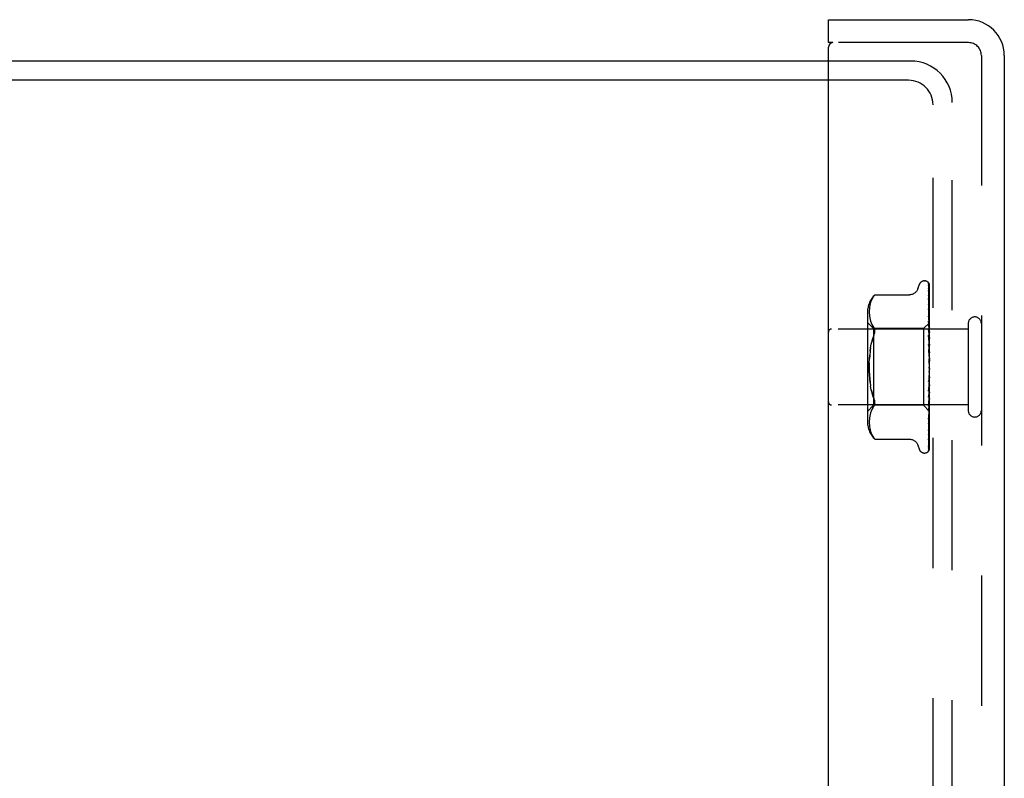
# Model space of a CAD drawing. Header units: inches. Extents: x 0 to 77.3, y 0 to 50.
# Tile 12 of 49: x 10.1 to 13.3, y 28.8 to 31.3. Entities that reach past the tile are written whole.
import ezdxf

# ---------------------------------------------------------------- set-up
doc = ezdxf.new("R2010")
doc.units = ezdxf.units.IN
doc.header["$LTSCALE"] = 4.25
doc.header["$MEASUREMENT"] = 0
doc.linetypes.add('HIDDEN', pattern=[0.2, 0.1, -0.1])
doc.layers.get('0').update_dxf_attribs({"linetype": 'CONTINUOUS'})
doc.layers.add('DEFAULT_2', color=8, linetype='HIDDEN')
doc.layers.add('FRONT_COVER', color=7, linetype='CONTINUOUS')

msp = doc.modelspace()

# ---------------------------------------------------------------- linework, layer by layer
at = {"color": 3, "linetype": 'Continuous'}
for p, q in [((12.739062, 31.134092), (3.261062, 31.134092)), ((12.739062, 31.071092), (3.287062, 31.071092))]:
    msp.add_line(p, q, dxfattribs=at)
at = {"layer": 'DEFAULT_2', "color": 8, "linetype": 'HIDDEN'}
for p, q in [((13.008062, 31.134092), (12.739062, 31.134092)), ((13.001062, 31.071092), (12.739062, 31.071092)), ((13.144062, 19.270092), (13.144062, 30.998092)), ((13.081062, 19.277092), (13.081062, 30.991092))]:
    msp.add_line(p, q, dxfattribs=at)
for centre, radius in [((13.008062, 30.998092), 0.136), ((13.001062, 30.991092), 0.08)]:
    msp.add_arc(centre, radius, 0, 90, dxfattribs=at)
at = {"layer": 'FRONT_COVER', "color": 7, "linetype": 'Continuous'}
for p, q in [((12.739062, 31.194092), (12.739062, 31.269092)), ((12.754062, 31.194092), (12.739062, 31.194092))]:
    msp.add_line(p, q, dxfattribs=at)
at = {"layer": 'FRONT_COVER', "color": 3, "linetype": 'Continuous'}
for p, q in [((12.739062, 31.269092), (13.197062, 31.269092)), ((12.739062, 19.089092), (12.739062, 31.179092)), ((13.314062, 31.152092), (13.314062, 19.116092))]:
    msp.add_line(p, q, dxfattribs=at)
at = {"layer": 'FRONT_COVER', "color": 8, "linetype": 'HIDDEN'}
for p, q in [((13.197062, 31.194092), (12.754062, 31.194092)), ((13.239062, 31.152092), (13.239062, 19.116092)), ((13.052566, 30.415342), (13.053395, 30.415342)), ((13.031429, 30.389334), (13.036904, 30.404376)), ((13.064234, 30.411148), (13.06431, 30.41105)), ((13.066419, 30.4065), (13.067419, 30.337664)), ((13.066419, 30.403434), (13.067728, 30.314249)), ((13.066419, 30.399713), (13.067419, 30.33243)), ((13.066419, 30.390627), (13.06742, 30.326118)), ((13.069062, 30.129517), (13.069062, 30.404357)), ((12.878788, 30.350835), (12.876802, 30.34535)), ((12.881263, 30.35616), (12.878768, 30.350787)), ((12.884334, 30.361281), (12.881249, 30.356133)), ((12.884326, 30.361269), (12.887973, 30.366235)), ((12.887973, 30.366235), (12.888553, 30.36692)), ((12.890469, 30.369114), (12.891076, 30.369783)), ((12.891411, 30.370143), (12.890878, 30.369567)), ((12.891411, 30.370143), (13.00393, 30.370143)), ((13.066408, 30.358074), (13.06642, 30.357903)), ((13.066419, 30.368539), (13.067094, 30.329047)), ((13.066419, 30.357908), (13.067729, 30.283041)), ((12.872639, 30.319279), (12.872559, 30.314316)), ((12.872927, 30.324237), (12.872635, 30.31917)), ((12.87343, 30.329368), (12.872918, 30.324122)), ((12.874214, 30.33462), (12.873416, 30.329255)), ((12.875322, 30.339997), (12.874196, 30.334516)), ((12.876824, 30.345419), (12.875301, 30.339909)), ((13.066501, 30.337592), (13.06642, 30.337978)), ((13.06642, 30.337967), (13.067094, 30.303753)), ((13.06642, 30.324396), (13.067729, 30.260482)), ((13.066427, 30.324306), (13.06642, 30.324391)), ((13.067094, 30.329047), (13.067729, 30.291303)), ((13.067419, 30.337664), (13.068276, 30.277407)), ((13.067419, 30.33243), (13.068276, 30.273572)), ((12.867038, 30.313685), (12.867038, 29.9545)), ((12.872559, 30.314415), (12.872645, 30.309533)), ((12.872642, 30.309616), (12.872933, 30.304711)), ((12.872928, 30.304777), (12.873417, 30.299735)), ((12.873411, 30.299783), (12.874181, 30.294597)), ((12.874176, 30.294629), (12.875287, 30.289191)), ((12.875279, 30.289219), (12.8768, 30.283684)), ((12.876791, 30.283714), (12.878806, 30.278166)), ((13.06642, 30.300009), (13.067095, 30.27231)), ((13.066421, 30.283986), (13.067421, 30.245387)), ((13.066436, 30.283752), (13.066421, 30.283983)), ((13.067204, 30.275948), (13.066436, 30.283745)), ((13.067094, 30.303753), (13.067729, 30.27103)), ((13.067728, 30.314249), (13.068276, 30.276056)), ((13.067729, 30.291303), (13.068276, 30.258175)), ((13.069062, 30.299406), (13.068449, 30.305557)), ((13.196062, 30.258092), (12.749062, 30.258092)), ((12.887038, 30.259342), (12.867038, 30.279342)), ((12.878793, 30.278197), (12.881317, 30.272766)), ((12.881302, 30.272794), (12.884377, 30.267662)), ((12.884368, 30.267679), (12.887973, 30.262793)), ((12.887038, 30.259342), (12.887038, 30.008842)), ((13.050061, 30.259342), (12.887038, 30.259342)), ((13.069062, 30.278343), (13.050061, 30.259342)), ((13.050061, 30.259342), (13.050061, 30.008842)), ((13.066422, 30.256021), (13.067097, 30.23584)), ((13.067095, 30.27231), (13.06773, 30.24579)), ((13.068051, 30.267117), (13.067204, 30.275948)), ((13.067729, 30.283041), (13.068276, 30.251077)), ((13.067729, 30.27103), (13.068276, 30.242288)), ((13.067729, 30.260482), (13.068276, 30.233226)), ((13.069062, 30.256188), (13.068051, 30.267117)), ((13.068275, 30.277406), (13.068299, 30.277405)), ((13.068275, 30.276056), (13.068299, 30.276158)), ((13.068275, 30.273571), (13.068299, 30.273472)), ((13.068275, 30.269567), (13.068299, 30.269776)), ((13.068275, 30.264688), (13.068299, 30.264501)), ((13.068275, 30.258175), (13.068299, 30.25849)), ((13.068679, 30.26097), (13.068299, 30.258491)), ((13.069062, 30.263341), (13.068679, 30.26097)), ((13.196062, 30.276092), (13.196062, 29.992092)), ((13.06644, 30.237846), (13.066423, 30.238133)), ((13.066423, 30.238117), (13.068279, 30.187472)), ((13.067638, 30.224663), (13.066441, 30.237842)), ((13.067097, 30.23584), (13.067731, 30.216483)), ((13.067421, 30.245387), (13.068277, 30.211773)), ((13.069062, 30.208579), (13.067638, 30.224663)), ((13.06773, 30.24579), (13.068277, 30.222474)), ((13.068276, 30.251077), (13.068299, 30.250818)), ((13.068276, 30.233225), (13.068299, 30.232915)), ((13.068276, 30.222474), (13.068299, 30.223002)), ((13.068277, 30.242288), (13.068299, 30.242709)), ((13.068679, 30.248492), (13.068299, 30.250818)), ((13.069062, 30.248883), (13.068299, 30.242709)), ((13.069062, 30.226814), (13.068299, 30.232915)), ((13.069062, 30.230276), (13.068299, 30.223002)), ((13.069062, 30.246051), (13.068679, 30.248492)), ((12.875352, 30.185269), (12.877015, 30.197089)), ((12.877013, 30.197076), (12.87913, 30.208338)), ((13.066429, 30.207528), (13.067103, 30.195599)), ((13.066433, 30.188352), (13.066443, 30.188226)), ((13.066433, 30.188352), (13.068289, 30.161107)), ((13.066443, 30.18823), (13.069062, 30.158298)), ((13.067103, 30.195599), (13.067737, 30.184108)), ((13.067731, 30.216483), (13.068278, 30.199435)), ((13.068277, 30.211773), (13.068299, 30.211441)), ((13.068278, 30.199435), (13.068299, 30.200081)), ((13.068279, 30.187472), (13.068299, 30.187172)), ((13.069062, 30.204225), (13.068299, 30.211441)), ((13.069062, 30.208192), (13.068299, 30.200081)), ((13.069062, 30.179102), (13.068299, 30.187172)), ((13.067737, 30.184108), (13.068284, 30.173949)), ((13.068289, 30.161106), (13.068299, 30.160984)), ((13.069062, 30.183431), (13.068299, 30.174775)), ((13.069062, 30.152351), (13.068299, 30.160983)), ((13.069062, 30.156886), (13.068299, 30.147999)), ((13.069062, 30.124941), (13.068299, 30.133823)), ((13.069062, 30.129517), (13.068299, 30.12072)), ((13.069062, 29.864428), (13.069062, 30.124941)), ((13.068282, 30.09368), (13.066426, 30.054558)), ((13.067117, 30.09376), (13.066444, 30.086147)), ((13.06775, 30.101139), (13.067117, 30.09376)), ((13.068295, 30.107694), (13.06775, 30.101139)), ((13.068282, 30.09368), (13.068299, 30.093925)), ((13.069062, 30.097862), (13.068299, 30.106673)), ((13.069062, 30.102314), (13.068299, 30.093925)), ((12.87913, 30.059847), (12.877013, 30.071108)), ((13.068278, 30.068256), (13.066421, 30.006548)), ((13.067051, 30.061628), (13.069062, 30.084529)), ((13.067733, 30.067568), (13.067098, 30.052073)), ((13.06828, 30.081234), (13.067733, 30.067568)), ((13.068277, 30.068256), (13.068299, 30.068581)), ((13.068279, 30.081234), (13.068299, 30.080514)), ((13.069062, 30.072092), (13.068299, 30.080514)), ((13.069062, 30.076259), (13.068299, 30.068581)), ((12.889236, 30.027357), (12.887973, 30.03065)), ((12.889236, 30.027357), (12.890208, 30.024236)), ((13.067098, 30.052073), (13.066424, 30.035944)), ((13.066426, 30.054548), (13.066442, 30.054792)), ((13.068277, 30.04528), (13.067095, 29.992702)), ((13.06773, 30.036601), (13.067096, 30.013558)), ((13.067637, 30.019595), (13.068455, 30.02855)), ((13.068276, 30.035354), (13.067729, 30.009206)), ((13.068277, 30.056874), (13.06773, 30.036601)), ((13.068276, 30.04528), (13.068299, 30.045605)), ((13.068276, 30.035354), (13.068299, 30.03488)), ((13.068277, 30.056875), (13.068299, 30.056291)), ((13.069062, 30.048563), (13.068299, 30.056291)), ((13.069062, 30.052295), (13.068299, 30.045605)), ((13.069062, 30.028125), (13.068299, 30.03488)), ((13.069062, 30.031287), (13.068299, 30.025827)), ((13.068455, 30.02855), (13.069062, 30.035356)), ((13.196062, 30.010092), (12.749062, 30.010092)), ((12.887038, 30.008842), (12.867038, 29.988842)), ((12.881317, 29.995418), (12.878793, 29.989988)), ((12.884377, 30.000523), (12.881302, 29.99539)), ((12.884368, 30.000506), (12.887973, 30.005391)), ((13.050061, 30.008842), (12.887038, 30.008842)), ((12.89128, 30.013657), (12.890884, 30.011371)), ((13.068865, 29.990039), (13.050061, 30.008842)), ((13.067096, 30.013558), (13.066421, 29.989509)), ((13.066422, 30.006544), (13.066438, 30.006815)), ((13.066439, 30.006821), (13.067637, 30.019595)), ((13.067729, 30.009206), (13.067095, 29.97945)), ((13.068276, 30.02554), (13.06742, 29.979189)), ((13.068276, 30.017423), (13.06742, 29.969045)), ((13.068276, 30.009737), (13.06742, 29.956931)), ((13.068276, 29.994741), (13.06742, 29.936462)), ((13.068275, 30.003722), (13.068299, 30.00346)), ((13.068275, 29.99844), (13.068299, 29.998584)), ((13.068275, 29.994741), (13.068299, 29.994586)), ((13.068276, 30.02554), (13.068299, 30.025827)), ((13.068276, 30.017424), (13.068299, 30.017055)), ((13.068276, 30.009737), (13.068282, 30.009843)), ((13.068282, 30.009843), (13.068299, 30.009963)), ((13.068679, 30.014236), (13.068299, 30.017055)), ((13.068552, 30.011253), (13.068299, 30.009963)), ((13.068807, 30.012597), (13.068552, 30.011253)), ((13.069062, 30.011517), (13.068679, 30.014236)), ((13.069062, 30.013994), (13.068807, 30.012597)), ((12.872933, 29.963474), (12.872642, 29.958568)), ((12.873417, 29.968449), (12.872928, 29.963407)), ((12.874181, 29.973588), (12.873411, 29.968402)), ((12.875287, 29.978994), (12.874176, 29.973556)), ((12.8768, 29.9845), (12.875279, 29.978965)), ((12.878806, 29.990018), (12.876791, 29.984471)), ((13.067095, 29.992702), (13.06642, 29.963216)), ((13.067095, 29.97945), (13.06642, 29.948352)), ((13.06742, 29.979189), (13.06642, 29.926089)), ((13.066421, 29.963221), (13.066432, 29.963391)), ((13.066433, 29.963399), (13.067201, 29.970781)), ((13.068276, 29.992051), (13.067419, 29.932222)), ((13.068275, 29.992052), (13.068299, 29.992103)), ((13.068275, 29.990804), (13.068299, 29.990754)), ((13.068452, 29.983316), (13.069062, 29.989737)), ((13.069062, 29.989859), (13.068864, 29.990039)), ((12.872645, 29.958652), (12.872559, 29.95377)), ((12.872559, 29.953868), (12.872639, 29.948905)), ((12.872635, 29.949014), (12.872927, 29.943947)), ((12.872918, 29.944062), (12.87343, 29.938817)), ((12.873416, 29.938929), (12.874214, 29.933564)), ((12.874196, 29.933668), (12.875322, 29.928187)), ((13.06742, 29.956931), (13.066419, 29.896494)), ((13.06742, 29.936462), (13.066419, 29.869957)), ((13.067419, 29.932222), (13.066419, 29.863853)), ((13.06642, 29.926075), (13.067191, 29.932438)), ((12.875301, 29.928276), (12.876824, 29.922765)), ((12.876802, 29.922835), (12.878788, 29.917349)), ((12.878768, 29.917397), (12.881263, 29.912024)), ((12.881249, 29.912052), (12.884334, 29.906903)), ((12.884326, 29.906915), (12.887973, 29.901949)), ((12.887973, 29.901949), (12.884334, 29.906903)), ((12.890555, 29.89897), (12.889879, 29.899729)), ((12.891411, 29.898042), (12.891324, 29.898139)), ((12.891411, 29.898042), (13.003935, 29.898042)), ((13.06642, 29.913931), (13.066417, 29.913858)), ((13.06642, 29.926088), (13.066419, 29.926066)), ((13.031429, 29.878851), (13.036904, 29.863808)), ((13.06642, 29.896499), (13.066392, 29.896146)), ((13.052566, 29.852842), (13.053395, 29.852842)), ((13.065986, 29.86172), (13.065941, 29.861614))]:
    msp.add_line(p, q, dxfattribs=at)
for points in [[(13.031429, 30.389334), (13.030708, 30.387542), (13.029915, 30.385887), (13.028993, 30.384241), (13.027943, 30.382623), (13.026762, 30.381046), (13.025452, 30.379528), (13.024011, 30.378074), (13.022437, 30.376693), (13.020728, 30.375401), (13.018883, 30.374214), (13.016904, 30.373145), (13.014798, 30.372209), (13.012569, 30.371423), (13.010226, 30.370811), (13.007774, 30.370386), (13.005218, 30.370168), (13.00402, 30.370143)], [(13.069062, 30.404357), (13.068531, 30.405646), (13.067942, 30.406799), (13.067315, 30.407823), (13.066683, 30.408708), (13.066073, 30.409455), (13.065515, 30.410061), (13.065038, 30.410526), (13.064661, 30.410859), (13.064408, 30.411059), (13.064268, 30.41115), (13.064234, 30.411148)], [(13.065202, 30.4101), (13.065277, 30.409999), (13.065479, 30.409698), (13.065692, 30.409332), (13.0659, 30.408903), (13.066087, 30.40842), (13.066242, 30.407894), (13.066352, 30.407332), (13.066411, 30.406746), (13.06642, 30.406496)], [(13.069062, 30.400932), (13.068625, 30.402583), (13.068163, 30.404074), (13.067661, 30.405471), (13.067112, 30.406793), (13.066495, 30.408055), (13.065782, 30.409268), (13.065205, 30.410094)], [(13.066306, 30.405159), (13.065927, 30.405724), (13.065828, 30.405876), (13.065806, 30.40591), (13.065851, 30.405831), (13.065946, 30.405636), (13.066074, 30.405326), (13.066212, 30.4049), (13.066329, 30.404387), (13.066402, 30.40382), (13.06642, 30.403432)], [(13.069062, 30.388319), (13.068767, 30.390003), (13.068363, 30.392122), (13.067941, 30.394166), (13.067501, 30.396136), (13.067043, 30.398033), (13.066566, 30.39985), (13.066217, 30.401092)], [(13.066219, 30.40109), (13.066282, 30.400852), (13.066379, 30.400309), (13.06642, 30.399708)], [(13.066261, 30.39173), (13.066245, 30.391766), (13.066247, 30.391761), (13.06629, 30.39162), (13.066353, 30.391339), (13.066406, 30.390926), (13.06642, 30.390627)], [(13.067069, 30.390178), (13.066586, 30.391083), (13.066414, 30.391416), (13.066299, 30.391649), (13.066261, 30.39173)], [(13.069062, 30.399828), (13.068922, 30.400216), (13.068648, 30.400908), (13.068357, 30.401569), (13.068055, 30.402196), (13.067746, 30.402789), (13.067437, 30.403346), (13.067132, 30.403865), (13.066836, 30.404344), (13.066559, 30.404776), (13.066306, 30.405159)], [(13.069062, 30.366666), (13.06881, 30.368552), (13.068418, 30.37133), (13.068009, 30.374076), (13.067585, 30.376781), (13.067147, 30.379448), (13.066694, 30.382068), (13.066364, 30.383898)], [(13.066365, 30.383902), (13.066399, 30.383663), (13.06642, 30.383313)], [(13.066419, 30.383319), (13.067728, 30.300205), (13.068021, 30.281292), (13.068276, 30.264688)], [(13.069062, 30.385772), (13.068842, 30.386385), (13.068558, 30.3871), (13.06826, 30.387788), (13.067955, 30.388441), (13.06765, 30.389061), (13.067352, 30.389643), (13.067069, 30.390178)], [(12.890473, 30.36912), (12.889954, 30.368541), (12.889356, 30.367859), (12.887973, 30.366235)], [(12.889095, 30.367559), (12.889606, 30.368146), (12.89007, 30.368669)], [(12.891266, 30.369987), (12.891377, 30.370105), (12.891411, 30.370143)], [(13.066486, 30.368599), (13.066444, 30.368716), (13.066395, 30.368869), (13.06639, 30.368883), (13.066409, 30.368748), (13.06642, 30.368541)], [(13.069062, 30.336677), (13.068828, 30.338786), (13.068439, 30.342153), (13.068034, 30.345533), (13.067615, 30.348914), (13.067182, 30.352297), (13.066734, 30.355675), (13.066409, 30.358064)], [(13.067573, 30.36622), (13.066972, 30.367487), (13.066733, 30.368008), (13.066555, 30.368425), (13.066486, 30.368599)], [(13.069062, 30.362693), (13.068987, 30.362908), (13.068644, 30.363813), (13.068283, 30.364674), (13.067922, 30.365478), (13.067573, 30.36622)], [(13.068449, 30.305557), (13.068046, 30.309459), (13.067628, 30.313406), (13.067197, 30.317395), (13.066427, 30.324298)], [(13.067473, 30.335163), (13.067172, 30.335837), (13.066909, 30.336452), (13.066694, 30.337002), (13.066543, 30.337449), (13.066501, 30.337592)], [(13.06742, 30.326118), (13.068021, 30.28655), (13.068276, 30.269568)], [(13.069062, 30.331427), (13.068843, 30.332016), (13.068497, 30.33287), (13.068145, 30.333682), (13.067473, 30.335163)], [(13.068232, 30.295068), (13.067575, 30.296499), (13.067272, 30.297183), (13.067002, 30.297833), (13.066776, 30.298442), (13.066605, 30.298982), (13.066493, 30.299438), (13.066437, 30.299789), (13.066421, 30.300013)], [(13.069062, 30.293111), (13.068888, 30.293554), (13.068565, 30.294321), (13.068232, 30.295068)], [(12.887973, 30.237534), (12.889236, 30.240827), (12.890208, 30.243948), (12.890884, 30.246849), (12.89128, 30.249567), (12.891414, 30.252117), (12.89128, 30.254527), (12.890884, 30.256813), (12.890208, 30.258968), (12.889236, 30.260985), (12.887973, 30.262793)], [(13.069062, 30.24915), (13.068702, 30.249957), (13.068356, 30.250679), (13.068002, 30.251397), (13.067654, 30.252116), (13.067323, 30.252834), (13.067026, 30.253547), (13.066779, 30.254231), (13.066594, 30.254872), (13.066479, 30.255444), (13.066427, 30.255923), (13.066422, 30.256031)], [(13.069062, 30.2783), (13.068789, 30.278012), (13.068573, 30.277779), (13.068413, 30.277599), (13.068314, 30.277475), (13.068276, 30.27741), (13.068275, 30.277406)], [(13.069062, 30.276362), (13.068789, 30.276183), (13.068573, 30.276062), (13.068413, 30.275999), (13.068314, 30.275994), (13.068276, 30.276047), (13.068275, 30.276056)], [(13.069062, 30.275026), (13.068789, 30.274639), (13.068573, 30.274302), (13.068413, 30.274011), (13.068314, 30.273773), (13.068276, 30.273594), (13.068275, 30.273571)], [(13.069062, 30.269282), (13.068789, 30.269219), (13.068573, 30.269215), (13.068413, 30.269271), (13.068314, 30.269385), (13.068275, 30.269567)], [(13.069062, 30.266659), (13.068789, 30.266187), (13.068573, 30.265757), (13.068413, 30.265367), (13.068314, 30.265024), (13.068276, 30.264736), (13.068275, 30.264688)], [(13.069062, 30.257315), (13.068789, 30.25737), (13.068573, 30.257484), (13.068413, 30.257657), (13.068314, 30.257885), (13.068275, 30.258175)], [(13.069062, 30.2535), (13.068789, 30.25296), (13.068573, 30.252454), (13.068413, 30.251978), (13.068314, 30.251541), (13.068276, 30.251156), (13.068276, 30.251077)], [(13.069062, 30.27789), (13.06887, 30.277506), (13.068679, 30.277089), (13.068488, 30.276639), (13.068299, 30.276158)], [(13.069062, 30.277454), (13.06887, 30.277492), (13.068679, 30.277497), (13.068488, 30.277467), (13.068299, 30.277405)], [(13.069062, 30.271837), (13.06887, 30.272296), (13.068679, 30.272722), (13.068488, 30.273114), (13.068299, 30.273472)], [(13.069062, 30.273128), (13.06887, 30.272335), (13.068679, 30.271513), (13.068488, 30.270659), (13.068299, 30.269776)], [(13.069062, 30.261242), (13.06887, 30.262105), (13.068679, 30.262936), (13.068488, 30.263735), (13.068299, 30.264501)], [(12.879125, 30.20832), (12.881668, 30.2189), (12.884614, 30.228614)], [(12.887973, 30.237534), (12.88461, 30.228601), (12.881663, 30.21888)], [(13.069062, 30.236026), (13.068789, 30.235437), (13.068573, 30.234873), (13.068413, 30.234328), (13.068314, 30.233814), (13.068276, 30.233345), (13.068276, 30.233225)], [(13.069062, 30.220615), (13.068789, 30.220896), (13.068573, 30.221228), (13.068413, 30.221613), (13.068314, 30.222041), (13.068276, 30.222474)], [(13.069062, 30.240895), (13.068788, 30.241069), (13.068571, 30.241295), (13.068413, 30.241575), (13.068315, 30.241905), (13.068277, 30.242288)], [(12.877013, 30.197076), (12.875351, 30.185262), (12.874099, 30.172961), (12.87323, 30.160251)], [(13.0683, 30.191311), (13.06827, 30.191519), (13.068197, 30.191668), (13.06808, 30.191757), (13.067925, 30.191782), (13.067737, 30.191739), (13.067527, 30.191625), (13.067306, 30.191442), (13.067084, 30.191182), (13.066874, 30.19084), (13.06669, 30.19042), (13.066544, 30.189925), (13.066452, 30.189379), (13.066419, 30.188812), (13.066433, 30.188352)], [(13.067986, 30.203136), (13.06767, 30.203717), (13.06736, 30.204329), (13.067068, 30.20498), (13.066813, 30.205657), (13.066608, 30.206359), (13.066478, 30.20704), (13.066428, 30.207552)], [(13.069062, 30.201174), (13.068918, 30.201457), (13.068614, 30.202022), (13.067986, 30.203136)], [(13.069062, 30.214867), (13.068789, 30.214252), (13.068573, 30.21365), (13.068413, 30.213055), (13.068314, 30.212483), (13.068276, 30.211947), (13.068277, 30.211773)], [(13.069062, 30.190789), (13.068789, 30.190169), (13.068573, 30.189551), (13.068413, 30.188929), (13.068314, 30.188319), (13.068276, 30.187735), (13.068279, 30.187472)], [(13.069062, 30.197208), (13.068789, 30.197589), (13.068573, 30.198013), (13.068413, 30.198485), (13.068314, 30.198992), (13.068278, 30.199435)], [(12.875351, 30.082922), (12.874099, 30.095223), (12.87323, 30.107934), (12.872726, 30.120922), (12.872554, 30.134087), (12.872726, 30.147253), (12.87323, 30.160245), (12.874099, 30.172962)], [(13.06829, 30.152123), (13.068122, 30.152345), (13.067939, 30.152595), (13.06774, 30.15288), (13.067526, 30.153211), (13.067299, 30.1536), (13.067067, 30.154058), (13.066845, 30.154586), (13.066648, 30.155192), (13.066531, 30.155698)], [(13.066557, 30.155563), (13.066873, 30.15406), (13.067207, 30.152429), (13.067526, 30.150833), (13.067831, 30.149268), (13.068122, 30.147731), (13.068374, 30.146362)], [(13.068283, 30.173949), (13.068276, 30.174177), (13.068299, 30.174775)], [(13.069062, 30.164662), (13.068789, 30.164059), (13.068573, 30.163447), (13.068413, 30.162821), (13.068314, 30.162194), (13.068276, 30.161584), (13.068289, 30.161106)], [(13.069062, 30.171519), (13.068789, 30.171986), (13.068573, 30.172488), (13.068413, 30.17303), (13.068314, 30.173597), (13.068283, 30.173949)], [(12.872726, 30.147263), (12.872554, 30.134097), (12.872726, 30.120931), (12.87323, 30.107939), (12.874099, 30.095223), (12.875352, 30.082916), (12.877015, 30.071096)], [(13.068375, 30.146362), (13.068314, 30.146775), (13.068276, 30.147383), (13.068299, 30.147999)], [(13.069062, 30.13743), (13.068789, 30.136866), (13.068573, 30.136283), (13.068413, 30.135674), (13.068314, 30.135054), (13.068276, 30.13444), (13.068299, 30.133823)], [(13.069062, 30.151047), (13.068925, 30.151257), (13.068751, 30.151508), (13.068595, 30.151719), (13.06829, 30.152123)], [(13.069062, 30.144478), (13.068789, 30.145014), (13.068573, 30.145575), (13.068413, 30.146167), (13.068375, 30.146362)], [(13.06644, 30.086093), (13.066533, 30.086784), (13.066701, 30.08747), (13.066931, 30.088142), (13.067198, 30.08876), (13.067485, 30.089326), (13.067777, 30.089838), (13.068065, 30.090311), (13.068628, 30.091202)], [(13.069062, 30.117062), (13.068789, 30.117647), (13.068573, 30.118248), (13.068413, 30.118868), (13.068314, 30.119494), (13.068276, 30.120109), (13.068299, 30.12072)], [(13.068295, 30.107694), (13.068276, 30.107283), (13.068299, 30.106673)], [(13.069062, 30.090261), (13.068789, 30.090875), (13.068573, 30.091493), (13.068413, 30.09212), (13.068314, 30.09274), (13.068276, 30.09334), (13.068282, 30.09368)], [(13.069062, 30.110077), (13.068789, 30.109573), (13.068573, 30.109039), (13.068413, 30.10847), (13.068314, 30.10788), (13.068295, 30.107694)], [(13.068628, 30.091202), (13.068904, 30.091658), (13.069062, 30.091934)], [(12.887973, 30.03065), (12.88461, 30.039583), (12.881663, 30.049304), (12.879125, 30.059865)], [(12.87913, 30.059847), (12.881668, 30.049284), (12.884614, 30.03957), (12.887973, 30.03065)], [(13.066443, 30.054809), (13.066604, 30.056618), (13.067051, 30.061628)], [(13.069062, 30.065044), (13.068789, 30.065664), (13.068573, 30.066277), (13.068413, 30.066888), (13.068314, 30.067482), (13.068276, 30.068044), (13.068277, 30.068256)], [(13.069062, 30.058933), (13.068789, 30.0586), (13.068573, 30.058221), (13.068413, 30.05779), (13.068314, 30.05732), (13.068277, 30.056875)], [(13.069062, 30.083592), (13.068789, 30.083166), (13.068573, 30.082701), (13.068413, 30.082192), (13.068314, 30.081652), (13.068279, 30.081234)], [(13.066424, 30.03593), (13.066428, 30.036), (13.06649, 30.036582), (13.066628, 30.037245), (13.066841, 30.037949), (13.067107, 30.038648), (13.067411, 30.039338), (13.067734, 30.040002), (13.068065, 30.040646), (13.068395, 30.041278), (13.068717, 30.041909), (13.069026, 30.042552), (13.069062, 30.042631)], [(13.069062, 30.042322), (13.068789, 30.042927), (13.068573, 30.043513), (13.068413, 30.044085), (13.068314, 30.04463), (13.068276, 30.045135), (13.068276, 30.04528)], [(13.069062, 30.03699), (13.068789, 30.036762), (13.068573, 30.036482), (13.068413, 30.036146), (13.068314, 30.035763), (13.068276, 30.035354)], [(12.887973, 30.005391), (12.889236, 30.007199), (12.890208, 30.009217), (12.890884, 30.011371)], [(12.89128, 30.013657), (12.891414, 30.016067), (12.89128, 30.018618), (12.890884, 30.021336), (12.890208, 30.024236)], [(13.068276, 30.003722), (13.067094, 29.92909), (13.06675, 29.907815), (13.066419, 29.887483)], [(13.068276, 29.998439), (13.067094, 29.919583), (13.06675, 29.89705), (13.066419, 29.875497)], [(13.066422, 29.989506), (13.066447, 29.989838), (13.066531, 29.990334), (13.066689, 29.990935), (13.066919, 29.991611), (13.06721, 29.992341), (13.067543, 29.993098), (13.067904, 29.993873), (13.068275, 29.99466), (13.068643, 29.995459), (13.068995, 29.996278), (13.069062, 29.996445)], [(13.069062, 30.004298), (13.068789, 30.004302), (13.068573, 30.004247), (13.068413, 30.004132), (13.068314, 30.00396), (13.068275, 30.003722)], [(13.069062, 29.99672), (13.068789, 29.997151), (13.068573, 29.997536), (13.068413, 29.997879), (13.068314, 29.99817), (13.068276, 29.998405), (13.068275, 29.99844)], [(13.069062, 29.994732), (13.068789, 29.994853), (13.068573, 29.994915), (13.068413, 29.994919), (13.068314, 29.994865), (13.068275, 29.994741)], [(13.069062, 30.022918), (13.068789, 30.023485), (13.068573, 30.024022), (13.068413, 30.024535), (13.068314, 30.025012), (13.068276, 30.025442), (13.068276, 30.02554)], [(13.069062, 30.018556), (13.068789, 30.018442), (13.068573, 30.018272), (13.068413, 30.018042), (13.068314, 30.017759), (13.068276, 30.017424)], [(13.069062, 30.007532), (13.068808, 30.008002), (13.068602, 30.008441), (13.068444, 30.00885), (13.068337, 30.009223), (13.068283, 30.009553), (13.068276, 30.009737)], [(13.069062, 29.99934), (13.06887, 30.000327), (13.068679, 30.001342), (13.068488, 30.002387), (13.068299, 30.00346)], [(13.069062, 30.001042), (13.06887, 30.000378), (13.068679, 29.999747), (13.068488, 29.999149), (13.068299, 29.998584)], [(13.069062, 29.992032), (13.06887, 29.992623), (13.068679, 29.993246), (13.068488, 29.9939), (13.068299, 29.994586)], [(13.068276, 29.990803), (13.067094, 29.908137), (13.06675, 29.884543), (13.066419, 29.861984)], [(13.06742, 29.969045), (13.06675, 29.932021), (13.066419, 29.913932)], [(13.067201, 29.970781), (13.067632, 29.975023), (13.068452, 29.983316)], [(13.069062, 29.990873), (13.068789, 29.991212), (13.068573, 29.991498), (13.068413, 29.991735), (13.068314, 29.991916), (13.068276, 29.992039), (13.068275, 29.992052)], [(13.069062, 29.990202), (13.068789, 29.990436), (13.068573, 29.990614), (13.068413, 29.990736), (13.068314, 29.990801), (13.068276, 29.990807), (13.068275, 29.990804)], [(13.069062, 29.992899), (13.06887, 29.99265), (13.068679, 29.992434), (13.068488, 29.992252), (13.068299, 29.992103)], [(13.068864, 29.990039), (13.068679, 29.99024), (13.068488, 29.990481), (13.068299, 29.990754)], [(13.066421, 29.94835), (13.066433, 29.948496), (13.066481, 29.94877), (13.066583, 29.949167), (13.066747, 29.949668), (13.06697, 29.950253), (13.067237, 29.95089), (13.06754, 29.951574), (13.068204, 29.953038)], [(13.067191, 29.932438), (13.067623, 29.93614), (13.068041, 29.939819), (13.068445, 29.943476), (13.069062, 29.949311)], [(13.068204, 29.953038), (13.068545, 29.953819), (13.068877, 29.954629), (13.069062, 29.955116)], [(12.887973, 29.901949), (12.88902, 29.900719), (12.889881, 29.899728)], [(12.890557, 29.898969), (12.89104, 29.898443), (12.891324, 29.898139)], [(13.004021, 29.898042), (13.005219, 29.898017), (13.007775, 29.897798), (13.010227, 29.897373), (13.012569, 29.896761), (13.014799, 29.895976), (13.016904, 29.895039), (13.018883, 29.89397), (13.020728, 29.892783), (13.022438, 29.891491), (13.024012, 29.89011), (13.025452, 29.888656), (13.026762, 29.887138), (13.027944, 29.885561), (13.028993, 29.883943), (13.029915, 29.882297), (13.030708, 29.880642), (13.031429, 29.87885)], [(13.066392, 29.896154), (13.066719, 29.898271), (13.067168, 29.901281), (13.067603, 29.904317), (13.068024, 29.907372), (13.068431, 29.910446), (13.06882, 29.913531), (13.069062, 29.91553)], [(13.066417, 29.913858), (13.066416, 29.913836), (13.066413, 29.913804), (13.066434, 29.913902), (13.066499, 29.914126), (13.066622, 29.914473), (13.066807, 29.914932), (13.067045, 29.915479), (13.067316, 29.916074), (13.067943, 29.917434)], [(13.067943, 29.917434), (13.068285, 29.918202), (13.068637, 29.91904), (13.068979, 29.919931), (13.069062, 29.920166)], [(13.065983, 29.861713), (13.066355, 29.862642), (13.066861, 29.864036), (13.067338, 29.865505), (13.06779, 29.867047), (13.068218, 29.86866), (13.068624, 29.87035), (13.06901, 29.872143), (13.069062, 29.872402)], [(13.06642, 29.869958), (13.066395, 29.869507), (13.066322, 29.869015), (13.066228, 29.86863), (13.066141, 29.868368), (13.066088, 29.868238), (13.066079, 29.868219)], [(13.066079, 29.868219), (13.066081, 29.868223), (13.066126, 29.868308), (13.066223, 29.868481), (13.066372, 29.868739), (13.066787, 29.869446)], [(13.066315, 29.874592), (13.066651, 29.876126), (13.067111, 29.878343), (13.067555, 29.880626), (13.067984, 29.882967), (13.068398, 29.885366), (13.068794, 29.88782), (13.069062, 29.889596)], [(13.06642, 29.875502), (13.066374, 29.874904), (13.066318, 29.874596)], [(13.066343, 29.886815), (13.066337, 29.886795), (13.066349, 29.886829), (13.066421, 29.887007), (13.066565, 29.88733), (13.066774, 29.887766)], [(13.06642, 29.887482), (13.0664, 29.887148), (13.066362, 29.886898), (13.066343, 29.886815)], [(13.066774, 29.887766), (13.067324, 29.888869), (13.067638, 29.889506), (13.067964, 29.890188), (13.068293, 29.890912), (13.068613, 29.891671), (13.068919, 29.892463), (13.069062, 29.892869)], [(13.066787, 29.869446), (13.067032, 29.86987), (13.06729, 29.870329), (13.067557, 29.87082), (13.067828, 29.87134), (13.068098, 29.871887), (13.068365, 29.872461), (13.068623, 29.87306), (13.068869, 29.873682), (13.069062, 29.874217)], [(13.065378, 29.858652), (13.065323, 29.858576), (13.065293, 29.858537), (13.065335, 29.858588), (13.065618, 29.858931)], [(13.06642, 29.861987), (13.066411, 29.861731), (13.066363, 29.861229), (13.066282, 29.860769), (13.066175, 29.860345), (13.066045, 29.859948), (13.065896, 29.859579), (13.065728, 29.859231), (13.06556, 29.858933), (13.06542, 29.858713), (13.065378, 29.858652)], [(13.065618, 29.858931), (13.06583, 29.859193), (13.066077, 29.859506), (13.066348, 29.859863), (13.066638, 29.860263), (13.066941, 29.860703), (13.067252, 29.861181), (13.067565, 29.861696), (13.067877, 29.862246), (13.068184, 29.862831), (13.068481, 29.863449), (13.068763, 29.8641), (13.069025, 29.864779), (13.069062, 29.864883)], [(13.06642, 29.863858), (13.066379, 29.863235), (13.066272, 29.862617), (13.066118, 29.862071), (13.065986, 29.86172)], [(13.066459, 29.859153), (13.067305, 29.860385), (13.067946, 29.861559), (13.06849, 29.862793), (13.068967, 29.864127), (13.069062, 29.864428)]]:
    msp.add_lwpolyline(points, dxfattribs=at)
at = {"layer": 'FRONT_COVER', "color": 3, "linetype": 'Continuous'}
for centre, radius, start, end in [((13.197062, 31.152092), 0.117, 0, 90), ((12.754062, 31.179092), 0.015, 90, 180)]:
    msp.add_arc(centre, radius, start, end, dxfattribs=at)
at = {"layer": 'FRONT_COVER', "color": 8, "linetype": 'HIDDEN'}
for centre, radius, start, end in [((13.197062, 31.152092), 0.042, 0, 90), ((13.052566, 30.398676), 0.016667, 90, 160), ((13.053395, 30.398676), 0.016667, 19.948441, 90), ((12.944616, 30.313685), 0.077578, 133.300756, 180), ((13.217562, 30.276092), 0.0215, 0, 180), ((12.749062, 30.248092), 0.01, 90, 180), ((12.749062, 30.020092), 0.01, 180, 270), ((13.217562, 29.992092), 0.0215, 180, 360), ((12.944616, 29.9545), 0.077578, 180, 226.699243), ((13.052566, 29.869509), 0.016667, 200, 270), ((13.053395, 29.869509), 0.016667, 270, 321.378155)]:
    msp.add_arc(centre, radius, start, end, dxfattribs=at)

doc.saveas('drawing.dxf')
